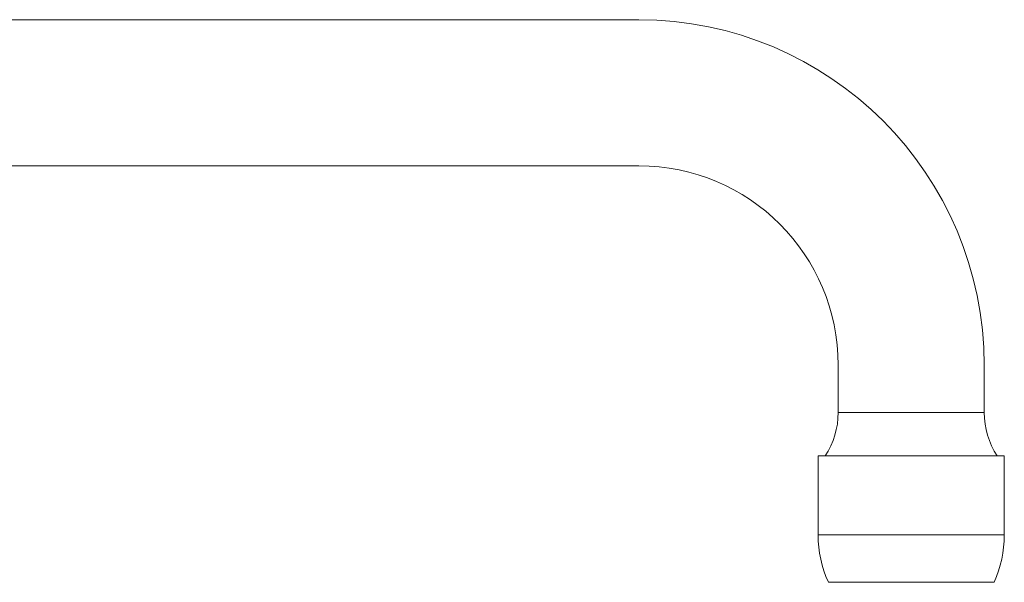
# Model space of a CAD drawing. Header units: millimetres. Extents: x 273.033 to 273.3, y 46.176 to 46.431.
# Tile 4 of 4: x 273.175 to 273.3, y 46.176 to 46.247. Entities that reach past the tile are written whole.
import ezdxf

# ---------------------------------------------------------------- set-up
doc = ezdxf.new("R2010")
doc.units = ezdxf.units.MM
doc.layers.add('SANINDUSA', color=3, linetype='Continuous')

msp = doc.modelspace()

# ---------------------------------------------------------------- linework, layer by layer
at = {"layer": 'SANINDUSA', "linetype": 'Continuous', "lineweight": 15}
for p, q in [((273.2533202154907, 46.24708158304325), (273.1268202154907, 46.24708158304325)), ((273.1268202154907, 46.22858158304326), (273.2533202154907, 46.22858158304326)), ((273.2785702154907, 46.20333158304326), (273.2785702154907, 46.19733408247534)), ((273.2970702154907, 46.19733408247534), (273.2970702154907, 46.20333158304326)), ((273.2785702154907, 46.19733408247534), (273.2970702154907, 46.19733408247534)), ((273.2760202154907, 46.19183158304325), (273.2760202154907, 46.18183158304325)), ((273.2996202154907, 46.19183158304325), (273.2760202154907, 46.19183158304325)), ((273.2996202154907, 46.18183158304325), (273.2996202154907, 46.19183158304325)), ((273.2760202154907, 46.18183158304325), (273.2996202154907, 46.18183158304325)), ((273.2773202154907, 46.17583158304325), (273.2983202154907, 46.17583158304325))]:
    msp.add_line(p, q, dxfattribs=at)
for centre, radius, start, end in [((273.2533202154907, 46.20333158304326), 0.04375000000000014, 0, 90), ((273.2533202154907, 46.20333158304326), 0.02525000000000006, 0, 90), ((273.2685702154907, 46.19733408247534), 0.01000000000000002, 326.6158381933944, 0), ((273.3070702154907, 46.19733408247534), 0.01000000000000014, 180, 213.3841618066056), ((273.2905163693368, 46.18183158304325), 0.01449615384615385, 180, 204.4502453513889), ((273.2851240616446, 46.18183158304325), 0.01449615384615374, 335.5497546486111, 0)]:
    msp.add_arc(centre, radius, start, end, dxfattribs=at)

doc.saveas('drawing.dxf')
